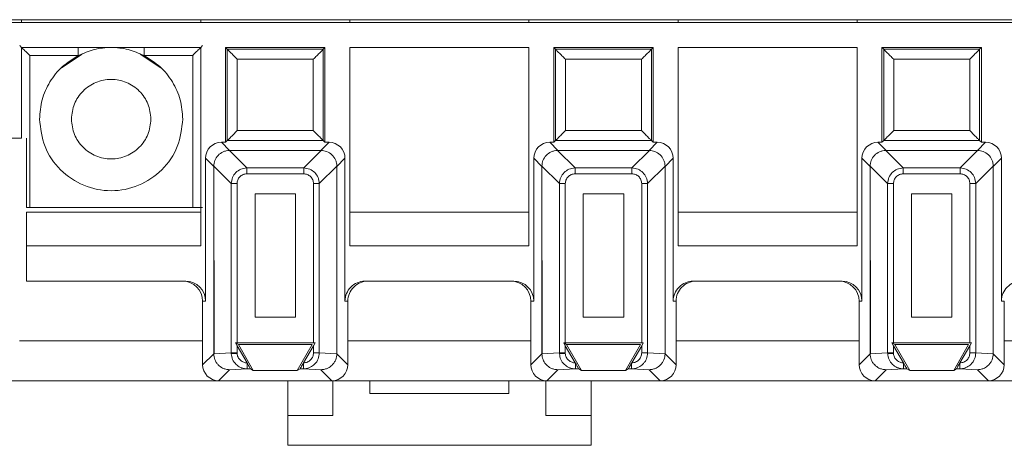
# Model space of a CAD drawing. Header units: millimetres. Extents: x -85 to 520, y 111 to 242.
# Tile 3 of 36: x -26 to 23, y 111 to 133. Entities that reach past the tile are written whole.
import ezdxf

# ---------------------------------------------------------------- set-up
doc = ezdxf.new("R2010")
doc.units = ezdxf.units.MM

msp = doc.modelspace()

# ---------------------------------------------------------------- linework, layer by layer
at = {"color": 7, "linetype": 'Continuous', "lineweight": 15}
for p, q in [((-82.554, 132.766), (484.625, 132.766)), ((-25.904, 132.766), (-25.904, 132.616)), ((-16.904, 132.766), (-16.904, 132.616)), ((-9.404, 132.766), (-9.404, 132.616)), ((-0.404, 132.766), (-0.404, 132.616)), ((7.096, 132.766), (7.096, 132.616)), ((16.096, 132.766), (16.096, 132.616)), ((135.346, 132.616), (-29.654, 132.616)), ((-25.904, 131.366), (-25.904, 126.816)), ((-16.904, 131.366), (-25.904, 131.366)), ((-16.904, 121.392), (-16.904, 131.366)), ((-15.654, 131.366), (-15.654, 126.6)), ((-15.654, 131.366), (-15.565, 131.276)), ((-10.654, 131.366), (-15.654, 131.366)), ((-15.565, 131.276), (-15.565, 126.689)), ((-10.743, 131.276), (-15.565, 131.276)), ((-10.654, 131.366), (-10.743, 131.276)), ((-10.743, 126.689), (-10.743, 131.276)), ((-10.654, 126.6), (-10.654, 131.366)), ((-9.404, 131.366), (-9.404, 121.392)), ((-0.404, 131.366), (-9.404, 131.366)), ((-0.404, 121.392), (-0.404, 131.366)), ((0.846, 131.366), (0.846, 126.6)), ((0.846, 131.366), (0.935, 131.276)), ((5.846, 131.366), (0.846, 131.366)), ((0.935, 131.276), (0.935, 126.689)), ((5.757, 131.276), (0.935, 131.276)), ((5.846, 131.366), (5.757, 131.276)), ((5.757, 126.689), (5.757, 131.276)), ((5.846, 126.6), (5.846, 131.366)), ((7.096, 131.366), (7.096, 121.392)), ((16.096, 131.366), (7.096, 131.366)), ((16.096, 121.392), (16.096, 131.366)), ((22.346, 131.366), (17.346, 131.366)), ((17.346, 131.366), (17.435, 131.276)), ((17.346, 131.366), (17.346, 126.6)), ((22.257, 131.276), (17.435, 131.276)), ((17.435, 131.276), (17.435, 126.689)), ((22.346, 131.366), (22.257, 131.276)), ((22.257, 126.689), (22.257, 131.276)), ((22.346, 126.6), (22.346, 131.366)), ((-25.501, 130.963), (-23.057, 130.963)), ((-25.501, 130.963), (-25.501, 123.322)), ((-22.866, 131.035), (-23.907, 130.339)), ((-18.9, 130.339), (-19.941, 131.035)), ((-19.75, 130.963), (-17.306, 130.963)), ((-17.306, 123.322), (-17.306, 130.963)), ((-15.065, 130.776), (-15.065, 127.189)), ((-11.243, 130.776), (-15.065, 130.776)), ((-11.243, 127.189), (-11.243, 130.776)), ((5.257, 130.776), (1.435, 130.776)), ((1.435, 130.776), (1.435, 127.189)), ((5.257, 127.189), (5.257, 130.776)), ((17.935, 130.776), (17.935, 127.189)), ((21.757, 130.776), (17.935, 130.776)), ((21.757, 127.189), (21.757, 130.776)), ((-25.904, 126.816), (-29.654, 126.816)), ((-25.654, 126.816), (-25.654, 123.322)), ((-15.065, 127.189), (-11.243, 127.189)), ((1.435, 127.189), (5.257, 127.189)), ((17.935, 127.189), (21.757, 127.189)), ((-15.449, 126.191), (-15.858, 126.6)), ((-15.654, 126.6), (-15.858, 126.6)), ((-15.565, 126.689), (-15.654, 126.6)), ((-10.743, 126.689), (-15.565, 126.689)), ((-10.858, 126.191), (-10.449, 126.6)), ((-10.654, 126.6), (-10.743, 126.689)), ((-10.449, 126.6), (-10.654, 126.6)), ((1.051, 126.191), (0.642, 126.6)), ((0.846, 126.6), (0.642, 126.6)), ((0.935, 126.689), (0.846, 126.6)), ((5.757, 126.689), (0.935, 126.689)), ((5.642, 126.191), (6.051, 126.6)), ((5.846, 126.6), (5.757, 126.689)), ((6.051, 126.6), (5.846, 126.6)), ((17.551, 126.191), (17.142, 126.6)), ((17.346, 126.6), (17.142, 126.6)), ((17.435, 126.689), (17.346, 126.6)), ((22.257, 126.689), (17.435, 126.689)), ((22.142, 126.191), (22.551, 126.6)), ((22.346, 126.6), (22.257, 126.689)), ((22.551, 126.6), (22.346, 126.6)), ((-16.249, 125.391), (-16.658, 125.8)), ((-16.658, 125.8), (-16.658, 118.616)), ((-14.582, 125.31), (-15.463, 126.191)), ((-15.449, 126.191), (-15.463, 126.191)), ((-15.449, 126.191), (-10.858, 126.191)), ((-11.726, 125.31), (-10.844, 126.191)), ((-10.858, 126.191), (-10.844, 126.191)), ((-9.649, 125.8), (-10.058, 125.391)), ((-9.649, 118.616), (-9.649, 125.8)), ((0.251, 125.391), (-0.158, 125.8)), ((-0.158, 125.8), (-0.158, 118.616)), ((1.918, 125.31), (1.037, 126.191)), ((1.051, 126.191), (1.037, 126.191)), ((1.051, 126.191), (5.642, 126.191)), ((4.774, 125.31), (5.656, 126.191)), ((5.642, 126.191), (5.656, 126.191)), ((6.851, 125.8), (6.442, 125.391)), ((6.851, 118.616), (6.851, 125.8)), ((16.751, 125.391), (16.342, 125.8)), ((16.342, 125.8), (16.342, 118.616)), ((18.418, 125.31), (17.537, 126.191)), ((17.551, 126.191), (17.537, 126.191)), ((17.551, 126.191), (22.142, 126.191)), ((21.274, 125.31), (22.156, 126.191)), ((22.142, 126.191), (22.156, 126.191)), ((23.351, 125.8), (22.942, 125.391)), ((23.351, 118.616), (23.351, 125.8)), ((-16.249, 125.405), (-15.368, 124.524)), ((-16.249, 125.405), (-16.249, 125.391)), ((-16.249, 125.391), (-16.233, 115.97)), ((-16.249, 115.97), (-16.249, 125.391)), ((-14.582, 125.015), (-14.582, 125.31)), ((-14.582, 125.31), (-11.726, 125.31)), ((-11.726, 125.015), (-11.726, 125.31)), ((-10.058, 125.405), (-10.939, 124.524)), ((-10.058, 125.405), (-10.058, 125.391)), ((-10.058, 125.391), (-10.058, 115.97)), ((0.251, 125.405), (1.132, 124.524)), ((0.251, 125.405), (0.251, 125.391)), ((0.251, 125.391), (0.267, 115.97)), ((0.251, 115.97), (0.251, 125.391)), ((1.918, 125.015), (1.918, 125.31)), ((1.918, 125.31), (4.774, 125.31)), ((4.774, 125.015), (4.774, 125.31)), ((6.442, 125.405), (5.561, 124.524)), ((6.442, 125.405), (6.442, 125.391)), ((6.442, 125.391), (6.442, 115.97)), ((16.751, 125.405), (17.632, 124.524)), ((16.751, 125.405), (16.751, 125.391)), ((16.751, 125.391), (16.767, 115.97)), ((16.751, 115.97), (16.751, 125.391)), ((18.418, 125.015), (18.418, 125.31)), ((18.418, 125.31), (21.274, 125.31)), ((21.274, 125.015), (21.274, 125.31)), ((22.942, 125.405), (22.061, 124.524)), ((22.942, 125.405), (22.942, 125.391)), ((22.942, 125.391), (22.942, 115.97)), ((-14.582, 125.015), (-11.726, 125.015)), ((1.918, 125.015), (4.774, 125.015)), ((18.418, 125.015), (21.274, 125.015)), ((-15.073, 124.524), (-15.368, 124.524)), ((-15.368, 116.01), (-15.368, 124.524)), ((-15.073, 116.513), (-15.073, 124.524)), ((-10.939, 124.524), (-11.234, 124.524)), ((-11.234, 124.524), (-11.234, 116.513)), ((-10.939, 124.524), (-10.939, 116.01)), ((1.427, 124.524), (1.132, 124.524)), ((1.132, 116.01), (1.132, 124.524)), ((1.427, 116.513), (1.427, 124.524)), ((5.561, 124.524), (5.266, 124.524)), ((5.266, 124.524), (5.266, 116.513)), ((5.561, 124.524), (5.561, 116.01)), ((17.927, 124.524), (17.632, 124.524)), ((17.632, 116.01), (17.632, 124.524)), ((17.927, 116.513), (17.927, 124.524)), ((22.061, 124.524), (21.766, 124.524)), ((21.766, 124.524), (21.766, 116.513)), ((22.061, 124.524), (22.061, 116.01)), ((-14.168, 117.813), (-14.168, 124.01)), ((-14.168, 124.01), (-12.139, 124.01)), ((-12.139, 124.01), (-12.139, 117.813)), ((2.332, 117.813), (2.332, 124.01)), ((2.332, 124.01), (4.361, 124.01)), ((4.361, 124.01), (4.361, 117.813)), ((18.832, 117.813), (18.832, 124.01)), ((18.832, 124.01), (20.861, 124.01)), ((20.861, 124.01), (20.861, 117.813)), ((-25.501, 123.322), (-25.654, 123.322)), ((-17.306, 123.322), (-25.501, 123.322)), ((-25.654, 123.089), (-25.654, 121.392)), ((-16.904, 123.089), (-25.654, 123.089)), ((-0.404, 123.089), (-9.404, 123.089)), ((16.096, 123.089), (7.096, 123.089)), ((-25.654, 119.616), (-25.654, 121.392)), ((-25.654, 121.392), (-16.904, 121.392)), ((-9.404, 121.392), (-0.404, 121.392)), ((7.096, 121.392), (16.096, 121.392)), ((-17.658, 119.616), (-25.654, 119.616)), ((-1.158, 119.616), (-8.649, 119.616)), ((15.342, 119.616), (7.851, 119.616)), ((-16.658, 118.616), (-16.804, 118.616)), ((-16.804, 118.616), (-16.804, 115.415)), ((-9.504, 118.616), (-9.649, 118.616)), ((-9.504, 115.415), (-9.504, 118.616)), ((-0.158, 118.616), (-0.304, 118.616)), ((-0.304, 118.616), (-0.304, 115.415)), ((6.996, 118.616), (6.851, 118.616)), ((6.996, 115.415), (6.996, 118.616)), ((16.342, 118.616), (16.196, 118.616)), ((16.196, 118.616), (16.196, 115.415)), ((23.496, 118.616), (23.351, 118.616)), ((23.496, 115.415), (23.496, 118.616)), ((-12.139, 117.813), (-14.168, 117.813)), ((4.361, 117.813), (2.332, 117.813)), ((20.861, 117.813), (18.832, 117.813)), ((-15.153, 116.513), (-15.01, 116.43)), ((-15.073, 116.374), (-15.153, 116.513)), ((-15.153, 116.513), (-15.073, 116.513)), ((-11.234, 116.513), (-15.073, 116.513)), ((-14.575, 115.511), (-15.073, 116.374)), ((-15.073, 116.01), (-15.073, 116.374)), ((-15.01, 116.43), (-14.259, 115.13)), ((-11.297, 116.43), (-15.01, 116.43)), ((-12.048, 115.13), (-11.297, 116.43)), ((-11.234, 116.374), (-11.732, 115.511)), ((-11.154, 116.513), (-11.234, 116.374)), ((-11.234, 116.513), (-11.154, 116.513)), ((-11.234, 116.374), (-11.234, 116.01)), ((1.347, 116.513), (1.49, 116.43)), ((1.427, 116.374), (1.347, 116.513)), ((1.347, 116.513), (1.427, 116.513)), ((5.266, 116.513), (1.427, 116.513)), ((1.925, 115.511), (1.427, 116.374)), ((1.427, 116.01), (1.427, 116.374)), ((1.49, 116.43), (2.241, 115.13)), ((5.203, 116.43), (1.49, 116.43)), ((4.452, 115.13), (5.203, 116.43)), ((5.266, 116.374), (4.768, 115.511)), ((5.346, 116.513), (5.266, 116.374)), ((5.266, 116.513), (5.346, 116.513)), ((5.266, 116.374), (5.266, 116.01)), ((17.847, 116.513), (17.99, 116.43)), ((17.927, 116.374), (17.847, 116.513)), ((17.847, 116.513), (17.927, 116.513)), ((21.766, 116.513), (17.927, 116.513)), ((18.425, 115.511), (17.927, 116.374)), ((17.927, 116.01), (17.927, 116.374)), ((17.99, 116.43), (18.741, 115.13)), ((21.703, 116.43), (17.99, 116.43)), ((20.952, 115.13), (21.703, 116.43)), ((21.766, 116.374), (21.268, 115.511)), ((21.846, 116.513), (21.766, 116.374)), ((21.766, 116.513), (21.846, 116.513)), ((21.766, 116.374), (21.766, 116.01)), ((-16.804, 115.415), (-16.249, 115.97)), ((-15.368, 116.01), (-16.249, 115.968)), ((-16.233, 115.97), (-16.249, 115.968)), ((-16.249, 115.97), (-16.249, 115.968)), ((-15.368, 116.01), (-15.073, 116.01)), ((-15.368, 116.01), (-15.367, 115.973)), ((-15.073, 115.987), (-15.073, 116.01)), ((-11.234, 116.01), (-10.939, 116.01)), ((-10.939, 116.01), (-10.058, 115.968)), ((-10.058, 115.97), (-10.058, 115.968)), ((-10.058, 115.97), (-9.504, 115.415)), ((-0.304, 115.415), (0.251, 115.97)), ((1.132, 116.01), (0.251, 115.968)), ((0.267, 115.97), (0.251, 115.968)), ((0.251, 115.97), (0.251, 115.968)), ((1.132, 116.01), (1.427, 116.01)), ((1.132, 116.01), (1.133, 115.973)), ((1.427, 115.987), (1.427, 116.01)), ((5.266, 116.01), (5.561, 116.01)), ((5.561, 116.01), (6.442, 115.968)), ((6.442, 115.97), (6.442, 115.968)), ((6.442, 115.97), (6.996, 115.415)), ((16.196, 115.415), (16.751, 115.97)), ((17.632, 116.01), (16.751, 115.968)), ((16.767, 115.97), (16.751, 115.968)), ((16.751, 115.97), (16.751, 115.968)), ((17.632, 116.01), (17.927, 116.01)), ((17.632, 116.01), (17.633, 115.973)), ((17.927, 115.987), (17.927, 116.01)), ((21.766, 116.01), (22.061, 116.01)), ((22.061, 116.01), (22.942, 115.968)), ((22.942, 115.97), (22.942, 115.968)), ((22.942, 115.97), (23.496, 115.415)), ((-14.565, 115.493), (-14.575, 115.511)), ((-14.566, 115.493), (-14.566, 115.211)), ((-11.732, 115.511), (-11.742, 115.494)), ((-11.742, 115.211), (-11.742, 115.493)), ((1.935, 115.493), (1.925, 115.511)), ((1.934, 115.493), (1.934, 115.211)), ((4.768, 115.511), (4.758, 115.494)), ((4.758, 115.211), (4.758, 115.493)), ((18.435, 115.493), (18.425, 115.511)), ((18.434, 115.493), (18.434, 115.211)), ((21.268, 115.511), (21.258, 115.494)), ((21.258, 115.211), (21.258, 115.493)), ((-15.45, 115.169), (-16.004, 114.616)), ((-14.566, 115.211), (-15.45, 115.169)), ((-14.399, 115.211), (-14.566, 115.211)), ((-14.259, 115.13), (-14.399, 115.211)), ((-12.048, 115.13), (-14.259, 115.13)), ((-11.909, 115.211), (-12.048, 115.13)), ((-11.742, 115.211), (-11.909, 115.211)), ((-10.857, 115.169), (-11.742, 115.211)), ((-10.857, 115.169), (-10.304, 114.616)), ((1.05, 115.169), (0.496, 114.616)), ((1.934, 115.211), (1.05, 115.169)), ((2.101, 115.211), (1.934, 115.211)), ((2.241, 115.13), (2.101, 115.211)), ((4.452, 115.13), (2.241, 115.13)), ((4.591, 115.211), (4.452, 115.13)), ((4.758, 115.211), (4.591, 115.211)), ((5.643, 115.169), (4.758, 115.211)), ((5.643, 115.169), (6.196, 114.616)), ((17.55, 115.169), (16.996, 114.616)), ((18.434, 115.211), (17.55, 115.169)), ((18.601, 115.211), (18.434, 115.211)), ((18.741, 115.13), (18.601, 115.211)), ((20.952, 115.13), (18.741, 115.13)), ((21.091, 115.211), (20.952, 115.13)), ((21.258, 115.211), (21.091, 115.211)), ((22.143, 115.169), (21.258, 115.211)), ((22.143, 115.169), (22.696, 114.616)), ((-26.804, 114.616), (-16.004, 114.616)), ((-16.004, 114.616), (-10.304, 114.616)), ((-12.529, 114.616), (-12.529, 112.866)), ((-10.304, 114.616), (0.496, 114.616)), ((-10.254, 112.866), (-10.254, 114.616)), ((-8.404, 113.966), (-8.404, 114.616)), ((-1.404, 114.616), (-1.404, 113.966)), ((0.446, 114.616), (0.446, 112.866)), ((0.496, 114.616), (6.196, 114.616)), ((2.721, 112.866), (2.721, 114.616)), ((6.196, 114.616), (16.996, 114.616)), ((16.996, 114.616), (22.696, 114.616)), ((22.696, 114.616), (33.496, 114.616)), ((-1.404, 113.966), (-8.404, 113.966)), ((-12.529, 112.866), (-10.254, 112.866)), ((-12.529, 112.866), (-12.529, 111.366)), ((0.446, 112.866), (2.721, 112.866)), ((2.721, 111.366), (2.721, 112.866)), ((-12.529, 111.366), (2.721, 111.366))]:
    msp.add_line(p, q, dxfattribs=at)
at = {"color": 8, "linetype": 'Continuous', "lineweight": 15}
for p, q in [((-23.057, 131.366), (-23.057, 130.963)), ((-19.75, 131.366), (-19.75, 130.963)), ((-26.004, 116.616), (-16.804, 116.616)), ((-16.249, 116.616), (-16.234, 116.616)), ((-9.504, 116.616), (-0.304, 116.616)), ((0.251, 116.616), (0.266, 116.616)), ((6.996, 116.616), (16.196, 116.616)), ((16.751, 116.616), (16.766, 116.616)), ((23.496, 116.616), (32.696, 116.616))]:
    msp.add_line(p, q, dxfattribs=at)
at = {"color": 7, "linetype": 'Continuous', "lineweight": 15, "flags": 128}
for points in [[(-15.073, 115.987), (-15.124, 115.984), (-15.175, 115.982), (-15.222, 115.98), (-15.264, 115.978), (-15.301, 115.976), (-15.331, 115.975), (-15.354, 115.974), (-15.367, 115.973)], [(1.427, 115.987), (1.376, 115.984), (1.325, 115.982), (1.278, 115.98), (1.236, 115.978), (1.199, 115.976), (1.169, 115.975), (1.146, 115.974), (1.133, 115.973)], [(17.927, 115.987), (17.876, 115.984), (17.825, 115.982), (17.778, 115.98), (17.736, 115.978), (17.699, 115.976), (17.669, 115.975), (17.646, 115.974), (17.633, 115.973)]]:
    msp.add_lwpolyline(points, dxfattribs=at)
at = {"color": 7, "linetype": 'Continuous', "lineweight": 15}
for centre, major_axis, ratio, start_param, end_param in [((-15.858, 125.8), (-0.566, 0.566), 0.999924, 5.497825, 7.068545), ((-10.449, 125.8), (0.566, 0.566), 0.999924, 5.497825, 7.068545), ((0.642, 125.8), (-0.566, 0.566), 0.999924, 5.497825, 7.068545), ((6.051, 125.8), (0.566, 0.566), 0.999924, 5.497825, 7.068545), ((17.142, 125.8), (-0.566, 0.566), 0.999924, 5.497825, 7.068545), ((22.551, 125.8), (0.566, 0.566), 0.999924, 5.497825, 7.068545), ((-17.804, 118.616), (1, 0), 0.999962, 0, 1.570796), ((-17.658, 118.616), (1, 0), 0.999962, 0, 1.570796), ((-8.649, 118.616), (1, 0), 0.999962, 1.570796, 3.141593), ((-8.504, 118.616), (1, 0), 0.999962, 1.570796, 3.141593), ((-1.304, 118.616), (1, 0), 0.999962, 0, 1.570796), ((-1.158, 118.616), (1, 0), 0.999962, 0, 1.570796), ((7.851, 118.616), (1, 0), 0.999962, 1.570796, 3.141593), ((7.996, 118.616), (1, 0), 0.999962, 1.570796, 3.141593), ((15.196, 118.616), (1, 0), 0.999962, 0, 1.570796), ((15.342, 118.616), (1, 0), 0.999962, 0, 1.570796), ((24.351, 118.616), (1, 0), 0.999962, 1.570796, 3.141593), ((-16.004, 115.416), (-0.566, -0.566), 0.999924, 5.497825, 7.068545), ((-10.304, 115.416), (0.566, -0.566), 0.999924, 5.497825, 7.068545), ((0.496, 115.416), (-0.566, -0.566), 0.999924, 5.497825, 7.068545), ((6.196, 115.416), (0.566, -0.566), 0.999924, 5.497825, 7.068545), ((16.996, 115.416), (-0.566, -0.566), 0.999924, 5.497825, 7.068545), ((22.696, 115.416), (0.566, -0.566), 0.999924, 5.497825, 7.068545)]:
    msp.add_ellipse(centre, major_axis=major_axis, ratio=ratio, start_param=start_param, end_param=end_param, dxfattribs=at)
for points, knots in [([(-26.001, 131.463), (-26, 131.462), (-25.997, 131.459), (-25.97, 131.431), (-25.924, 131.386), (-25.837, 131.299), (-25.694, 131.156), (-25.567, 131.029), (-25.501, 130.963)], [0, 0, 0, 0, 0.09354, 0.201323, 0.314149, 0.439089, 0.708744, 1, 1, 1, 1]), ([(-19.75, 130.963), (-20.014, 131.077), (-20.541, 131.306), (-21.404, 131.395), (-22.267, 131.306), (-22.794, 131.077), (-23.057, 130.963)], [0, 0, 0, 0, 0.249999, 0.500001, 0.75, 1, 1, 1, 1]), ([(-17.306, 130.963), (-17.24, 131.029), (-17.113, 131.156), (-16.97, 131.299), (-16.884, 131.385), (-16.838, 131.43), (-16.81, 131.458), (-16.807, 131.462), (-16.806, 131.463)], [0, 0, 0, 0, 0.291312, 0.561028, 0.685105, 0.797984, 0.901972, 1, 1, 1, 1]), ([(-15.565, 131.276), (-15.562, 131.274), (-15.558, 131.27), (-15.527, 131.238), (-15.477, 131.189), (-15.386, 131.098), (-15.245, 130.957), (-15.124, 130.836), (-15.065, 130.776)], [0, 0, 0, 0, 0.101456, 0.209907, 0.328444, 0.459449, 0.734497, 1, 1, 1, 1]), ([(-10.743, 131.276), (-10.745, 131.274), (-10.749, 131.27), (-10.781, 131.239), (-10.83, 131.189), (-10.921, 131.098), (-11.062, 130.957), (-11.183, 130.836), (-11.243, 130.776)], [0, 0, 0, 0, 0.101456, 0.209906, 0.328443, 0.459449, 0.734499, 1, 1, 1, 1]), ([(0.935, 131.276), (0.938, 131.274), (0.942, 131.27), (0.973, 131.238), (1.023, 131.189), (1.114, 131.098), (1.255, 130.957), (1.376, 130.836), (1.435, 130.776)], [0, 0, 0, 0, 0.101457, 0.209908, 0.328446, 0.459447, 0.734501, 1, 1, 1, 1]), ([(5.757, 131.276), (5.755, 131.274), (5.751, 131.27), (5.719, 131.239), (5.67, 131.189), (5.579, 131.098), (5.438, 130.957), (5.317, 130.836), (5.257, 130.776)], [0, 0, 0, 0, 0.101457, 0.209908, 0.328446, 0.459448, 0.734499, 1, 1, 1, 1]), ([(17.435, 131.276), (17.438, 131.274), (17.442, 131.27), (17.473, 131.238), (17.523, 131.189), (17.614, 131.098), (17.755, 130.957), (17.876, 130.836), (17.935, 130.776)], [0, 0, 0, 0, 0.101456, 0.209907, 0.328444, 0.459449, 0.734497, 1, 1, 1, 1]), ([(22.257, 131.276), (22.255, 131.274), (22.251, 131.27), (22.219, 131.239), (22.17, 131.189), (22.079, 131.098), (21.938, 130.957), (21.817, 130.836), (21.757, 130.776)], [0, 0, 0, 0, 0.101457, 0.209906, 0.328444, 0.459449, 0.734499, 1, 1, 1, 1]), ([(-23.057, 130.963), (-23.337, 130.789), (-23.896, 130.442), (-24.513, 129.658), (-24.926, 128.75), (-24.978, 128.094), (-25.004, 127.766)], [0, 0, 0, 0, 0.25, 0.5, 0.75, 1, 1, 1, 1]), ([(-17.804, 127.766), (-17.83, 128.094), (-17.881, 128.75), (-18.295, 129.658), (-18.911, 130.442), (-19.47, 130.789), (-19.75, 130.963)], [0, 0, 0, 0, 0.25, 0.499999, 0.75, 1, 1, 1, 1]), ([(-23.404, 127.766), (-23.374, 128.027), (-23.313, 128.551), (-22.851, 129.217), (-22.19, 129.661), (-21.404, 129.818), (-20.617, 129.661), (-19.956, 129.217), (-19.494, 128.551), (-19.434, 128.027), (-19.404, 127.766)], [0, 0, 0, 0, 0.125, 0.25, 0.375, 0.5, 0.625, 0.75, 0.875, 1, 1, 1, 1]), ([(-25.004, 127.766), (-24.949, 127.294), (-24.841, 126.352), (-24.009, 125.154), (-22.819, 124.353), (-21.404, 124.072), (-19.988, 124.353), (-18.798, 125.154), (-17.966, 126.352), (-17.858, 127.294), (-17.804, 127.766)], [0, 0, 0, 0, 0.125, 0.25, 0.375, 0.5, 0.625, 0.75, 0.875, 1, 1, 1, 1]), ([(-19.404, 127.766), (-19.434, 127.504), (-19.494, 126.98), (-19.956, 126.314), (-20.617, 125.87), (-21.404, 125.713), (-22.19, 125.87), (-22.851, 126.314), (-23.313, 126.98), (-23.374, 127.504), (-23.404, 127.766)], [0, 0, 0, 0, 0.125, 0.25, 0.375, 0.5, 0.625, 0.75, 0.875, 1, 1, 1, 1]), ([(-15.565, 126.689), (-15.563, 126.69), (-15.56, 126.694), (-15.533, 126.721), (-15.487, 126.766), (-15.401, 126.853), (-15.257, 126.996), (-15.13, 127.123), (-15.065, 127.189)], [0, 0, 0, 0, 0.085184, 0.194035, 0.307269, 0.433946, 0.706078, 1, 1, 1, 1]), ([(-11.243, 127.189), (-11.177, 127.123), (-11.05, 126.996), (-10.907, 126.854), (-10.822, 126.768), (-10.778, 126.723), (-10.749, 126.695), (-10.745, 126.691), (-10.743, 126.689)], [0, 0, 0, 0, 0.293969, 0.566144, 0.688667, 0.800291, 0.90316, 1, 1, 1, 1]), ([(0.935, 126.689), (0.937, 126.69), (0.94, 126.694), (0.967, 126.721), (1.013, 126.766), (1.099, 126.853), (1.243, 126.996), (1.37, 127.123), (1.435, 127.189)], [0, 0, 0, 0, 0.085185, 0.194035, 0.307269, 0.43395, 0.706077, 1, 1, 1, 1]), ([(5.257, 127.189), (5.323, 127.123), (5.45, 126.996), (5.593, 126.854), (5.678, 126.768), (5.722, 126.723), (5.751, 126.695), (5.755, 126.691), (5.757, 126.689)], [0, 0, 0, 0, 0.293969, 0.56614, 0.688668, 0.800292, 0.903159, 1, 1, 1, 1]), ([(17.435, 126.689), (17.437, 126.69), (17.44, 126.694), (17.467, 126.721), (17.513, 126.766), (17.599, 126.853), (17.743, 126.996), (17.87, 127.123), (17.935, 127.189)], [0, 0, 0, 0, 0.085184, 0.194035, 0.307269, 0.433946, 0.706078, 1, 1, 1, 1]), ([(21.757, 127.189), (21.823, 127.123), (21.95, 126.996), (22.093, 126.854), (22.178, 126.768), (22.222, 126.723), (22.251, 126.695), (22.255, 126.691), (22.257, 126.689)], [0, 0, 0, 0, 0.293968, 0.566143, 0.688666, 0.800291, 0.903159, 1, 1, 1, 1]), ([(-16.249, 125.405), (-16.238, 125.498), (-16.214, 125.695), (-16.043, 125.956), (-15.826, 126.109), (-15.625, 126.179), (-15.517, 126.187), (-15.463, 126.191)], [0, 0, 0, 0, 0.227642, 0.484483, 0.734982, 0.865792, 1, 1, 1, 1]), ([(-10.844, 126.191), (-10.752, 126.18), (-10.554, 126.156), (-10.293, 125.985), (-10.14, 125.768), (-10.07, 125.567), (-10.062, 125.459), (-10.058, 125.405)], [0, 0, 0, 0, 0.227644, 0.484482, 0.73498, 0.865792, 1, 1, 1, 1]), ([(0.251, 125.405), (0.262, 125.498), (0.286, 125.695), (0.457, 125.956), (0.674, 126.109), (0.875, 126.179), (0.983, 126.187), (1.037, 126.191)], [0, 0, 0, 0, 0.227642, 0.484483, 0.734976, 0.865793, 1, 1, 1, 1]), ([(5.656, 126.191), (5.748, 126.18), (5.946, 126.156), (6.207, 125.985), (6.36, 125.768), (6.43, 125.567), (6.438, 125.459), (6.442, 125.405)], [0, 0, 0, 0, 0.2276428, 0.4844858, 0.7349787, 0.8657927, 1, 1, 1, 1]), ([(16.751, 125.405), (16.762, 125.498), (16.786, 125.695), (16.957, 125.956), (17.174, 126.109), (17.375, 126.179), (17.483, 126.187), (17.537, 126.191)], [0, 0, 0, 0, 0.227642, 0.484483, 0.734982, 0.865792, 1, 1, 1, 1]), ([(22.156, 126.191), (22.248, 126.18), (22.446, 126.156), (22.707, 125.985), (22.86, 125.768), (22.93, 125.567), (22.938, 125.459), (22.942, 125.405)], [0, 0, 0, 0, 0.227644, 0.484482, 0.73498, 0.865792, 1, 1, 1, 1]), ([(-15.368, 124.524), (-15.355, 124.629), (-15.329, 124.834), (-15.148, 125.089), (-14.892, 125.271), (-14.687, 125.297), (-14.582, 125.31)], [0, 0, 0, 0, 0.256878, 0.5, 0.743102, 1, 1, 1, 1]), ([(-11.726, 125.31), (-11.62, 125.297), (-11.415, 125.271), (-11.16, 125.09), (-10.978, 124.834), (-10.952, 124.629), (-10.939, 124.524)], [0, 0, 0, 0, 0.256873, 0.5, 0.743104, 1, 1, 1, 1]), ([(1.132, 124.524), (1.145, 124.629), (1.171, 124.834), (1.352, 125.089), (1.608, 125.271), (1.813, 125.297), (1.918, 125.31)], [0, 0, 0, 0, 0.256878, 0.5, 0.743102, 1, 1, 1, 1]), ([(4.774, 125.31), (4.88, 125.297), (5.085, 125.271), (5.34, 125.09), (5.522, 124.834), (5.548, 124.629), (5.561, 124.524)], [0, 0, 0, 0, 0.256879, 0.5, 0.743103, 1, 1, 1, 1]), ([(17.632, 124.524), (17.645, 124.629), (17.671, 124.834), (17.852, 125.089), (18.108, 125.271), (18.313, 125.297), (18.418, 125.31)], [0, 0, 0, 0, 0.256878, 0.5, 0.743102, 1, 1, 1, 1]), ([(21.274, 125.31), (21.38, 125.297), (21.585, 125.271), (21.84, 125.09), (22.022, 124.834), (22.048, 124.629), (22.061, 124.524)], [0, 0, 0, 0, 0.256873, 0.5, 0.743104, 1, 1, 1, 1]), ([(-15.073, 124.524), (-15.067, 124.585), (-15.057, 124.68), (-14.998, 124.793), (-14.937, 124.87), (-14.862, 124.933), (-14.747, 124.997), (-14.647, 125.008), (-14.582, 125.015)], [0, 0, 0, 0, 0.23894, 0.36426, 0.492389, 0.617446, 0.745724, 1, 1, 1, 1]), ([(-11.726, 125.015), (-11.664, 125.009), (-11.57, 124.999), (-11.456, 124.94), (-11.379, 124.879), (-11.316, 124.804), (-11.252, 124.688), (-11.241, 124.589), (-11.234, 124.524)], [0, 0, 0, 0, 0.238938, 0.364257, 0.492391, 0.617441, 0.745723, 1, 1, 1, 1]), ([(1.427, 124.524), (1.433, 124.585), (1.443, 124.68), (1.502, 124.793), (1.563, 124.87), (1.638, 124.933), (1.754, 124.997), (1.853, 125.008), (1.918, 125.015)], [0, 0, 0, 0, 0.23894, 0.364259, 0.492389, 0.617438, 0.745724, 1, 1, 1, 1]), ([(4.774, 125.015), (4.836, 125.009), (4.93, 124.999), (5.044, 124.94), (5.121, 124.879), (5.184, 124.804), (5.248, 124.688), (5.259, 124.589), (5.266, 124.524)], [0, 0, 0, 0, 0.238947, 0.364256, 0.492389, 0.617444, 0.745726, 1, 1, 1, 1]), ([(17.927, 124.524), (17.933, 124.585), (17.943, 124.68), (18.002, 124.793), (18.063, 124.87), (18.138, 124.933), (18.253, 124.997), (18.353, 125.008), (18.418, 125.015)], [0, 0, 0, 0, 0.23894, 0.36426, 0.492389, 0.617446, 0.745724, 1, 1, 1, 1]), ([(21.274, 125.015), (21.336, 125.009), (21.43, 124.999), (21.544, 124.94), (21.621, 124.879), (21.684, 124.804), (21.748, 124.688), (21.759, 124.589), (21.766, 124.524)], [0, 0, 0, 0, 0.238938, 0.364257, 0.492391, 0.617441, 0.745723, 1, 1, 1, 1]), ([(-16.806, 123.317), (-16.808, 123.318), (-16.813, 123.318), (-16.856, 123.319), (-16.915, 123.32), (-17.009, 123.321), (-17.141, 123.322), (-17.254, 123.322), (-17.306, 123.322)], [0, 0, 0, 0, 0.156105, 0.303393, 0.441853, 0.571485, 0.803249, 1, 1, 1, 1]), ([(-16.249, 115.968), (-16.239, 115.869), (-16.223, 115.717), (-16.125, 115.532), (-16.003, 115.377), (-15.836, 115.258), (-15.637, 115.182), (-15.515, 115.174), (-15.45, 115.169)], [0, 0, 0, 0, 0.235995, 0.362251, 0.493701, 0.707324, 0.843886, 1, 1, 1, 1]), ([(-14.566, 115.211), (-14.627, 115.215), (-14.743, 115.223), (-14.937, 115.291), (-15.142, 115.43), (-15.32, 115.673), (-15.352, 115.875), (-15.367, 115.973)], [0, 0, 0, 0, 0.1521196, 0.2865896, 0.5018118, 0.7574163, 1, 1, 1, 1]), ([(-14.575, 115.511), (-14.577, 115.511), (-14.632, 115.508), (-14.752, 115.537), (-14.915, 115.629), (-15.016, 115.765), (-15.063, 115.888), (-15.069, 115.954), (-15.073, 115.987)], [0, 0, 0, 0, 0.009609, 0.217249, 0.479304, 0.739582, 0.869085, 1, 1, 1, 1]), ([(-10.939, 116.01), (-10.95, 115.908), (-10.967, 115.752), (-11.068, 115.567), (-11.193, 115.413), (-11.36, 115.296), (-11.558, 115.223), (-11.678, 115.215), (-11.742, 115.211)], [0, 0, 0, 0, 0.2426856, 0.3691701, 0.4987753, 0.7136853, 0.8480167, 1, 1, 1, 1]), ([(-11.234, 116.01), (-11.241, 115.948), (-11.255, 115.82), (-11.367, 115.656), (-11.533, 115.537), (-11.666, 115.519), (-11.732, 115.511)], [0, 0, 0, 0, 0.237088, 0.489888, 0.744294, 1, 1, 1, 1]), ([(-10.058, 115.968), (-10.069, 115.865), (-10.086, 115.709), (-10.189, 115.521), (-10.313, 115.37), (-10.477, 115.255), (-10.672, 115.182), (-10.792, 115.174), (-10.857, 115.169)], [0, 0, 0, 0, 0.244669, 0.372916, 0.504763, 0.71061, 0.844956, 1, 1, 1, 1]), ([(0.251, 115.968), (0.261, 115.869), (0.277, 115.717), (0.375, 115.532), (0.497, 115.377), (0.664, 115.258), (0.863, 115.182), (0.985, 115.174), (1.05, 115.169)], [0, 0, 0, 0, 0.235995, 0.362252, 0.493705, 0.707324, 0.843886, 1, 1, 1, 1]), ([(1.934, 115.211), (1.873, 115.215), (1.757, 115.223), (1.563, 115.291), (1.358, 115.43), (1.18, 115.673), (1.148, 115.875), (1.133, 115.973)], [0, 0, 0, 0, 0.152119, 0.286595, 0.501811, 0.757418, 1, 1, 1, 1]), ([(1.925, 115.511), (1.923, 115.511), (1.868, 115.508), (1.748, 115.537), (1.585, 115.629), (1.484, 115.765), (1.437, 115.888), (1.431, 115.954), (1.427, 115.987)], [0, 0, 0, 0, 0.009609, 0.217248, 0.47931, 0.739587, 0.869085, 1, 1, 1, 1]), ([(5.561, 116.01), (5.55, 115.908), (5.533, 115.752), (5.432, 115.567), (5.307, 115.413), (5.14, 115.296), (4.942, 115.223), (4.822, 115.215), (4.758, 115.211)], [0, 0, 0, 0, 0.242686, 0.369171, 0.498776, 0.71368, 0.848017, 1, 1, 1, 1]), ([(5.266, 116.01), (5.259, 115.948), (5.245, 115.82), (5.133, 115.656), (4.967, 115.537), (4.834, 115.519), (4.768, 115.511)], [0, 0, 0, 0, 0.237088, 0.489888, 0.744285, 1, 1, 1, 1]), ([(6.442, 115.968), (6.431, 115.865), (6.414, 115.709), (6.311, 115.521), (6.187, 115.37), (6.023, 115.255), (5.828, 115.182), (5.708, 115.174), (5.643, 115.169)], [0, 0, 0, 0, 0.24467, 0.37292, 0.504767, 0.71061, 0.844962, 1, 1, 1, 1]), ([(16.751, 115.968), (16.761, 115.869), (16.777, 115.717), (16.875, 115.532), (16.997, 115.377), (17.164, 115.258), (17.363, 115.182), (17.485, 115.174), (17.55, 115.169)], [0, 0, 0, 0, 0.235995, 0.362251, 0.493701, 0.707324, 0.843886, 1, 1, 1, 1]), ([(18.434, 115.211), (18.373, 115.215), (18.257, 115.223), (18.063, 115.291), (17.858, 115.43), (17.68, 115.673), (17.648, 115.875), (17.633, 115.973)], [0, 0, 0, 0, 0.1521196, 0.2865896, 0.5018118, 0.7574163, 1, 1, 1, 1]), ([(18.425, 115.511), (18.423, 115.511), (18.368, 115.508), (18.248, 115.537), (18.085, 115.629), (17.984, 115.765), (17.937, 115.888), (17.931, 115.954), (17.927, 115.987)], [0, 0, 0, 0, 0.0095992, 0.2172491, 0.4793043, 0.7395819, 0.8690848, 1, 1, 1, 1]), ([(22.061, 116.01), (22.05, 115.908), (22.033, 115.752), (21.932, 115.567), (21.807, 115.413), (21.64, 115.296), (21.442, 115.223), (21.322, 115.215), (21.258, 115.211)], [0, 0, 0, 0, 0.242685, 0.36917, 0.498775, 0.71368, 0.848017, 1, 1, 1, 1]), ([(21.766, 116.01), (21.759, 115.948), (21.745, 115.82), (21.633, 115.656), (21.467, 115.537), (21.334, 115.519), (21.268, 115.511)], [0, 0, 0, 0, 0.237088, 0.489888, 0.744294, 1, 1, 1, 1]), ([(22.942, 115.968), (22.931, 115.865), (22.914, 115.709), (22.811, 115.521), (22.687, 115.37), (22.523, 115.255), (22.328, 115.182), (22.208, 115.174), (22.143, 115.169)], [0, 0, 0, 0, 0.244669, 0.372916, 0.504763, 0.71061, 0.844956, 1, 1, 1, 1]), ([(-14.399, 115.211), (-14.399, 115.212), (-14.401, 115.214), (-14.414, 115.236), (-14.446, 115.289), (-14.501, 115.383), (-14.543, 115.456), (-14.565, 115.493)], [0, 0, 0, 0, 0.1098377, 0.2275067, 0.4738876, 0.7337804, 1, 1, 1, 1]), ([(-11.742, 115.494), (-11.763, 115.458), (-11.805, 115.386), (-11.859, 115.293), (-11.892, 115.238), (-11.906, 115.214), (-11.908, 115.212), (-11.909, 115.211)], [0, 0, 0, 0, 0.255152, 0.515368, 0.76211, 0.881093, 1, 1, 1, 1]), ([(2.101, 115.211), (2.101, 115.212), (2.099, 115.214), (2.086, 115.236), (2.054, 115.289), (1.999, 115.383), (1.957, 115.456), (1.935, 115.493)], [0, 0, 0, 0, 0.109838, 0.227507, 0.473888, 0.733788, 1, 1, 1, 1]), ([(4.758, 115.494), (4.737, 115.458), (4.695, 115.386), (4.641, 115.293), (4.608, 115.238), (4.594, 115.214), (4.592, 115.212), (4.591, 115.211)], [0, 0, 0, 0, 0.255145, 0.515369, 0.762107, 0.881092, 1, 1, 1, 1]), ([(18.601, 115.211), (18.601, 115.212), (18.599, 115.214), (18.586, 115.236), (18.554, 115.289), (18.499, 115.383), (18.457, 115.456), (18.435, 115.493)], [0, 0, 0, 0, 0.1098377, 0.2275067, 0.4738876, 0.7337804, 1, 1, 1, 1]), ([(21.258, 115.494), (21.237, 115.458), (21.195, 115.386), (21.141, 115.293), (21.108, 115.238), (21.094, 115.214), (21.092, 115.212), (21.091, 115.211)], [0, 0, 0, 0, 0.255152, 0.515368, 0.76211, 0.881093, 1, 1, 1, 1])]:
    msp.add_open_spline(points, degree=3, knots=knots, dxfattribs=at)

doc.saveas('drawing.dxf')
